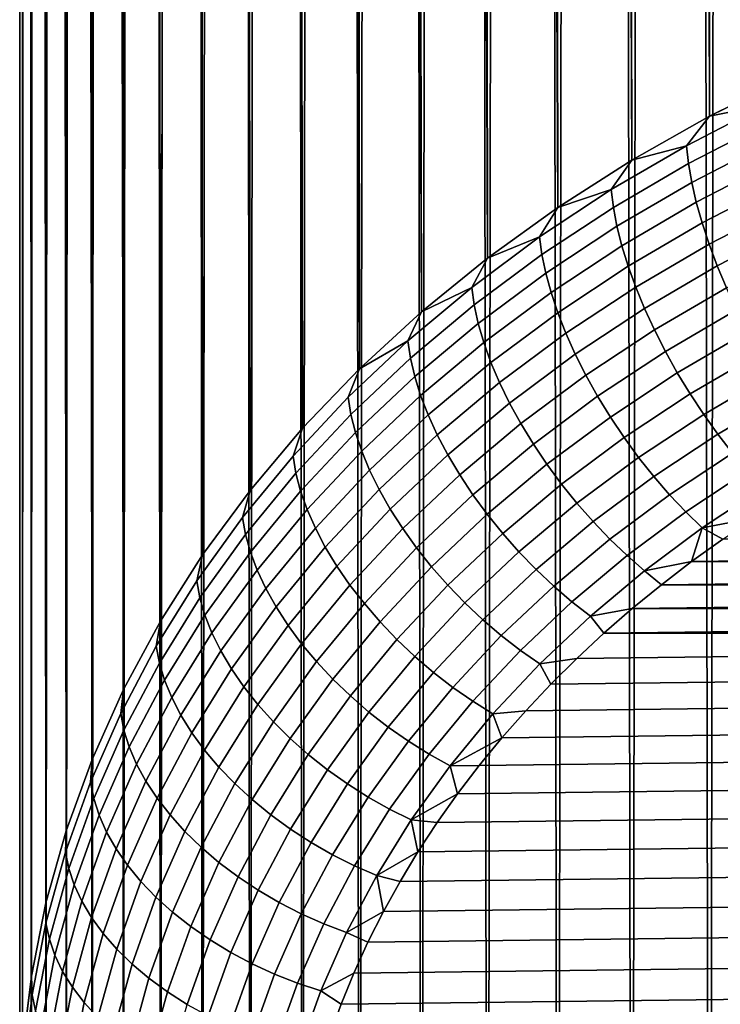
# Model space of a CAD drawing. Header units: metres. Extents: x -32 to 117, y -314 to 32.
# Tile 217 of 256: x 97.85 to 100.48, y -61.91 to -58.21. Entities that reach past the tile are written whole.
import ezdxf

# ---------------------------------------------------------------- set-up
doc = ezdxf.new("R2010")
doc.units = ezdxf.units.M
doc.layers.add('solid_24_501_064_XXX', color=7, linetype='CONTINUOUS')

msp = doc.modelspace()

# ---------------------------------------------------------------- linework, layer by layer
at = {"layer": 'solid_24_501_064_XXX'}
for points in [[(100.360794, -14.7026, 77.121025), (100.436676, -58.570904, 129.48407), (100.741035, -58.420155, 129.610565), (100.508995, -14.608727, 77.168442)], [(100.360794, -14.7026, 77.121025), (100.215622, -14.80012, 77.070969), (100.436676, -58.570904, 129.48407)], [(100.07354, -14.901438, 77.018486), (100.144753, -58.735451, 129.345993), (100.436676, -58.570904, 129.48407), (100.215622, -14.80012, 77.070969)], [(100.07354, -14.901438, 77.018486), (99.934731, -15.006351, 76.963539), (100.144753, -58.735451, 129.345993)], [(99.799423, -15.114545, 76.906021), (99.866333, -58.9132, 129.196854), (100.144753, -58.735451, 129.345993), (99.934731, -15.006351, 76.963539)], [(99.799423, -15.114545, 76.906021), (99.667809, -15.225764, 76.845871), (99.866333, -58.9132, 129.196854)], [(99.539917, -15.340163, 76.783333), (99.602432, -59.103504, 129.03717), (99.866333, -58.9132, 129.196854), (99.667809, -15.225764, 76.845871)], [(99.539917, -15.340163, 76.783333), (99.415932, -15.457495, 76.718369), (99.602432, -59.103504, 129.03717)], [(99.296028, -15.57741, 76.650887), (99.354012, -59.305668, 128.867523), (99.602432, -59.103504, 129.03717), (99.415932, -15.457495, 76.718369)], [(99.296028, -15.57741, 76.650887), (99.180374, -15.699651, 76.580872), (99.354012, -59.305668, 128.867523)], [(99.068993, -15.824347, 76.50856), (99.121979, -59.518951, 128.688568), (99.354012, -59.305668, 128.867523), (99.180374, -15.699651, 76.580872)], [(99.068993, -15.824347, 76.50856), (98.962006, -15.951232, 76.433929), (99.121979, -59.518951, 128.688568)], [(98.859573, -16.079967, 76.356911), (98.907181, -59.742577, 128.500916), (99.121979, -59.518951, 128.688568), (98.962006, -15.951232, 76.433929)], [(98.859573, -16.079967, 76.356911), (98.76178, -16.210321, 76.277519), (98.907181, -59.742577, 128.500916)], [(98.668663, -16.342371, 76.195992), (98.710396, -59.975731, 128.305283), (98.907181, -59.742577, 128.500916), (98.76178, -16.210321, 76.277519)], [(98.668663, -16.342371, 76.195992), (98.580307, -16.475863, 76.112305), (98.710396, -59.975731, 128.305283)], [(98.496796, -16.610498, 76.026421), (98.532349, -60.21756, 128.102356), (98.710396, -59.975731, 128.305283), (98.580307, -16.475863, 76.112305)], [(98.496796, -16.610498, 76.026421), (98.41819, -16.74608, 75.938385), (98.532349, -60.21756, 128.102356)], [(98.344528, -16.882626, 75.848412), (98.373688, -60.467186, 127.892899), (98.532349, -60.21756, 128.102356), (98.41819, -16.74608, 75.938385)], [(98.344528, -16.882626, 75.848412), (98.275841, -17.019917, 75.756493), (98.373688, -60.467186, 127.892899)], [(98.212173, -17.157724, 75.662605), (98.234993, -60.72369, 127.677666), (98.373688, -60.467186, 127.892899), (98.275841, -17.019917, 75.756493)], [(98.212173, -17.157724, 75.662605), (98.153549, -17.295885, 75.566803), (98.234993, -60.72369, 127.677666)], [(98.099991, -17.434357, 75.469292), (98.11676, -60.986145, 127.457443), (98.234993, -60.72369, 127.677666), (98.153549, -17.295885, 75.566803)], [(98.099991, -17.434357, 75.469292), (98.051521, -17.572971, 75.370064), (98.11676, -60.986145, 127.457443)], [(98.008141, -17.711559, 75.269119), (98.01944, -61.25359, 127.233032), (98.11676, -60.986145, 127.457443), (98.051521, -17.572971, 75.370064)], [(98.008141, -17.711559, 75.269119), (97.969864, -17.849993, 75.166527), (98.01944, -61.25359, 127.233032)], [(97.936707, -17.988184, 75.062454), (97.943375, -61.525047, 127.005249), (98.01944, -61.25359, 127.233032), (97.969864, -17.849993, 75.166527)], [(97.936707, -17.988184, 75.062454), (97.908669, -18.125988, 74.95694), (97.943375, -61.525047, 127.005249)], [(97.885742, -18.263258, 74.850044), (97.88884, -61.799526, 126.774933), (97.943375, -61.525047, 127.005249), (97.908669, -18.125988, 74.95694)], [(97.885742, -18.263258, 74.850044), (97.867935, -18.399868, 74.741844), (97.88884, -61.799526, 126.774933)], [(97.855232, -18.535717, 74.632462), (97.856041, -62.076027, 126.542923), (97.88884, -61.799526, 126.774933), (97.867935, -18.399868, 74.741844)], [(97.855232, -18.535717, 74.632462), (97.847626, -18.670694, 74.521996), (97.856041, -62.076027, 126.542923)], [(97.847626, -18.670694, 74.521996), (97.845093, -18.804682, 74.410545), (97.856041, -62.076027, 126.542923)], [(97.847626, -18.937704, 74.297951), (97.845093, -62.353542, 126.310059), (97.856041, -62.076027, 126.542923), (97.845093, -18.804682, 74.410545)], [(97.847626, -18.937704, 74.297951), (97.855232, -19.069927, 74.184212), (97.856041, -62.631058, 126.077194), (97.845093, -62.353542, 126.310059)], [(97.855232, -19.069927, 74.184212), (97.867935, -19.201239, 74.069412), (97.856041, -62.631058, 126.077194)], [(97.867935, -19.201239, 74.069412), (97.885742, -19.33152, 73.953667), (97.88884, -62.907558, 125.845184), (97.856041, -62.631058, 126.077194)], [(97.885742, -19.33152, 73.953667), (97.908669, -19.460636, 73.837036), (97.88884, -62.907558, 125.845184)], [(97.908669, -19.460636, 73.837036), (97.936714, -19.588482, 73.719643), (97.943375, -63.182037, 125.614868), (97.88884, -62.907558, 125.845184)], [(97.936714, -19.588482, 73.719643), (97.969872, -19.714983, 73.601608), (97.943375, -63.182037, 125.614868)], [(97.969872, -19.714983, 73.601608), (98.008156, -19.840067, 73.483086), (98.01944, -63.453495, 125.387085), (97.943375, -63.182037, 125.614868)], [(98.008156, -19.840067, 73.483086), (98.051544, -19.963554, 73.36412), (98.01944, -63.453495, 125.387085)], [(98.051544, -19.963554, 73.36412), (98.100021, -20.085356, 73.244827), (98.11676, -63.72094, 125.162674), (98.01944, -63.453495, 125.387085)], [(98.100021, -20.085356, 73.244827), (98.15358, -20.205444, 73.125381), (98.11676, -63.72094, 125.162674)], [(98.15358, -20.205444, 73.125381), (98.212212, -20.323788, 73.005943), (98.234993, -63.983395, 124.942451), (98.11676, -63.72094, 125.162674)], [(98.212212, -20.323788, 73.005943), (98.275894, -20.440193, 72.886528), (98.234993, -63.983395, 124.942451)], [(98.275894, -20.440193, 72.886528), (98.344589, -20.554562, 72.767273), (98.373688, -64.239899, 124.727219), (98.234993, -63.983395, 124.942451)], [(98.344589, -20.554562, 72.767273), (98.418259, -20.666883, 72.648422), (98.373688, -64.239899, 124.727219)], [(98.418259, -20.666883, 72.648422), (98.496872, -20.777128, 72.530174), (98.532349, -64.489525, 124.517754), (98.373688, -64.239899, 124.727219)], [(98.496872, -20.777128, 72.530174), (98.580391, -20.885088, 72.412498), (98.532349, -64.489525, 124.517754)], [(98.580391, -20.885088, 72.412498), (98.668755, -20.990685, 72.295563), (98.710396, -64.731354, 124.314835), (98.532349, -64.489525, 124.517754)], [(98.668755, -20.990685, 72.295563), (98.761879, -21.093906, 72.17968), (98.710396, -64.731354, 124.314835)], [(98.761879, -21.093906, 72.17968), (98.85968, -21.194723, 72.065086), (98.907181, -64.964508, 124.119194), (98.710396, -64.731354, 124.314835)], [(98.85968, -21.194723, 72.065086), (98.96212, -21.292925, 71.951683), (98.907181, -64.964508, 124.119194)], [(98.96212, -21.292925, 71.951683), (99.069107, -21.388453, 71.839691), (99.121979, -65.188133, 123.931549), (98.907181, -64.964508, 124.119194)], [(99.069107, -21.388453, 71.839691), (99.180496, -21.481312, 71.729446), (99.121979, -65.188133, 123.931549)], [(99.180496, -21.481312, 71.729446), (99.296158, -21.571487, 71.621216), (99.354012, -65.401421, 123.752586), (99.121979, -65.188133, 123.931549)], [(99.296158, -21.571487, 71.621216), (99.416061, -21.658766, 71.514847), (99.354012, -65.401421, 123.752586)], [(99.416061, -21.658766, 71.514847), (99.540054, -21.743116, 71.410583), (99.602432, -65.603584, 123.582954), (99.354012, -65.401421, 123.752586)], [(99.540054, -21.743116, 71.410583), (99.667946, -21.824568, 71.308784), (99.602432, -65.603584, 123.582954)], [(99.667946, -21.824568, 71.308784), (99.799568, -21.903111, 71.209702), (99.866333, -65.793884, 123.423271), (99.602432, -65.603584, 123.582954)], [(99.799568, -21.903111, 71.209702), (99.934875, -21.97854, 71.113144), (99.866333, -65.793884, 123.423271)], [(99.934875, -21.97854, 71.113144), (100.073685, -22.050865, 71.019371), (100.144753, -65.971634, 123.274117), (99.866333, -65.793884, 123.423271)], [(100.073685, -22.050865, 71.019371), (100.215775, -22.120138, 70.928711), (100.144753, -65.971634, 123.274117)], [(100.215775, -22.120138, 70.928711), (100.360947, -22.186365, 70.84137), (100.436676, -66.136185, 123.136047), (100.144753, -65.971634, 123.274117)], [(100.360947, -22.186365, 70.84137), (100.50914, -22.249359, 70.757164), (100.436676, -66.136185, 123.136047)], [(100.50914, -22.249359, 70.757164), (100.660164, -22.30916, 70.676315), (100.741035, -66.286926, 123.009552), (100.436676, -66.136185, 123.136047)], [(100.644432, -58.52903, 129.639648), (100.741035, -58.420155, 129.610565), (100.436676, -58.570904, 129.48407)], [(100.349701, -58.681099, 129.512054), (100.644432, -58.52903, 129.639648), (100.436676, -58.570904, 129.48407)], [(100.357147, -58.747913, 129.575531), (100.651253, -58.596169, 129.70285), (100.644432, -58.52903, 129.639648), (100.349701, -58.681099, 129.512054)], [(100.349701, -58.681099, 129.512054), (100.436676, -58.570904, 129.48407), (100.144753, -58.735451, 129.345993)], [(100.369499, -58.818947, 129.633408), (100.66256, -58.66774, 129.760284), (100.651253, -58.596169, 129.70285), (100.357147, -58.747913, 129.575531)], [(100.067253, -58.846279, 129.373444), (100.349701, -58.681099, 129.512054), (100.144753, -58.735451, 129.345993)], [(100.075302, -58.912739, 129.437225), (100.357147, -58.747913, 129.575531), (100.349701, -58.681099, 129.512054), (100.067253, -58.846279, 129.373444)], [(100.386642, -58.893597, 129.685196), (100.678253, -58.743134, 129.811462), (100.66256, -58.66774, 129.760284), (100.369499, -58.818947, 129.633408)], [(100.067253, -58.846279, 129.373444), (100.144753, -58.735451, 129.345993), (99.866333, -58.9132, 129.196854)], [(100.088646, -58.983192, 129.49559), (100.369499, -58.818947, 129.633408), (100.357147, -58.747913, 129.575531), (100.075302, -58.912739, 129.437225)], [(100.408424, -58.971218, 129.730469), (100.698204, -58.821701, 129.855927), (100.678253, -58.743134, 129.811462), (100.386642, -58.893597, 129.685196)], [(100.107178, -59.05703, 129.548065), (100.386642, -58.893597, 129.685196), (100.369499, -58.818947, 129.633408), (100.088646, -58.983192, 129.49559)], [(100.434677, -59.051147, 129.768814), (100.722237, -58.902775, 129.893311), (100.698204, -58.821701, 129.855927), (100.408424, -58.971218, 129.730469)], [(99.798073, -59.023983, 129.224335), (100.067253, -58.846279, 129.373444), (99.866333, -58.9132, 129.196854)], [(99.806694, -59.090069, 129.288422), (100.075302, -58.912739, 129.437225), (100.067253, -58.846279, 129.373444), (99.798073, -59.023983, 129.224335)], [(100.130722, -59.133621, 129.594193), (100.408424, -58.971218, 129.730469), (100.386642, -58.893597, 129.685196), (100.107178, -59.05703, 129.548065)], [(100.465164, -59.13271, 129.799927), (100.750153, -58.985661, 129.923309), (100.722237, -58.902775, 129.893311), (100.434677, -59.051147, 129.768814)], [(99.798073, -59.023983, 129.224335), (99.866333, -58.9132, 129.196854), (99.602432, -59.103504, 129.03717)], [(99.820992, -59.159889, 129.347321), (100.088646, -58.983192, 129.49559), (100.075302, -58.912739, 129.437225), (99.806694, -59.090069, 129.288422)], [(100.159096, -59.212311, 129.633591), (100.434677, -59.051147, 129.768814), (100.408424, -58.971218, 129.730469), (100.130722, -59.133621, 129.594193)], [(99.840843, -59.232857, 129.400528), (100.107178, -59.05703, 129.548065), (100.088646, -58.983192, 129.49559), (99.820992, -59.159889, 129.347321)], [(100.499619, -59.215199, 129.823517), (100.781708, -59.069653, 129.945648), (100.750153, -58.985661, 129.923309), (100.465164, -59.13271, 129.799927)], [(99.543106, -59.213593, 129.065231), (99.798073, -59.023983, 129.224335), (99.602432, -59.103504, 129.03717)], [(99.552277, -59.279274, 129.129669), (99.806694, -59.090069, 129.288422), (99.798073, -59.023983, 129.224335), (99.543106, -59.213593, 129.065231)], [(100.192039, -59.292431, 129.665894), (100.465164, -59.13271, 129.799927), (100.434677, -59.051147, 129.768814), (100.159096, -59.212311, 129.633591)], [(99.866066, -59.308338, 129.447586), (100.130722, -59.133621, 129.594193), (100.107178, -59.05703, 129.548065), (99.840843, -59.232857, 129.400528)], [(99.543106, -59.213593, 129.065231), (99.602432, -59.103504, 129.03717), (99.354012, -59.305668, 128.867523)], [(99.567474, -59.348427, 129.189117), (99.820992, -59.159889, 129.347321), (99.806694, -59.090069, 129.288422), (99.552277, -59.279274, 129.129669)], [(99.58857, -59.42046, 129.243103), (99.840843, -59.232857, 129.400528), (99.820992, -59.159889, 129.347321), (99.567474, -59.348427, 129.189117)], [(99.896461, -59.385696, 129.488098), (100.159096, -59.212311, 129.633591), (100.130722, -59.133621, 129.594193), (99.866066, -59.308338, 129.447586)], [(100.229286, -59.373291, 129.690857), (100.499619, -59.215199, 129.823517), (100.465164, -59.13271, 129.799927), (100.192039, -59.292431, 129.665894)], [(99.303253, -59.41444, 128.896698), (99.543106, -59.213593, 129.065231), (99.354012, -59.305668, 128.867523)], [(99.312935, -59.479691, 128.961487), (99.552277, -59.279274, 129.129669), (99.543106, -59.213593, 129.065231), (99.303253, -59.41444, 128.896698)], [(99.615387, -59.494762, 129.291153), (99.866066, -59.308338, 129.447586), (99.840843, -59.232857, 129.400528), (99.58857, -59.42046, 129.243103)], [(99.931755, -59.464268, 129.521713), (100.192039, -59.292431, 129.665894), (100.159096, -59.212311, 129.633591), (99.896461, -59.385696, 129.488098)], [(100.270508, -59.454205, 129.708252), (100.537766, -59.297913, 129.839386), (100.499619, -59.215199, 129.823517), (100.229286, -59.373291, 129.690857)], [(99.303253, -59.41444, 128.896698), (99.354012, -59.305668, 128.867523), (99.121979, -59.518951, 128.688568)], [(99.328979, -59.548134, 129.021545), (99.567474, -59.348427, 129.189117), (99.552277, -59.279274, 129.129669), (99.312935, -59.479691, 128.961487)], [(99.64769, -59.570698, 129.33287), (99.896461, -59.385696, 129.488098), (99.866066, -59.308338, 129.447586), (99.615387, -59.494762, 129.291153)], [(99.971649, -59.543377, 129.548141), (100.229286, -59.373291, 129.690857), (100.192039, -59.292431, 129.665894), (99.931755, -59.464268, 129.521713)], [(100.315361, -59.534477, 129.717926), (100.579254, -59.380146, 129.847427), (100.537766, -59.297913, 129.839386), (100.270508, -59.454205, 129.708252)], [(99.35125, -59.619186, 129.076355), (99.58857, -59.42046, 129.243103), (99.567474, -59.348427, 129.189117), (99.328979, -59.548134, 129.021545)], [(100.015816, -59.622349, 129.567154), (100.270508, -59.454205, 129.708252), (100.229286, -59.373291, 129.690857), (99.971649, -59.543377, 129.548141)], [(100.363449, -59.613422, 129.719803), (100.623756, -59.461197, 129.847534), (100.579254, -59.380146, 129.847427), (100.315361, -59.534477, 129.717926)], [(99.079353, -59.62582, 128.719345), (99.303253, -59.41444, 128.896698), (99.121979, -59.518951, 128.688568)], [(99.089516, -59.69062, 128.7845), (99.312935, -59.479691, 128.961487), (99.303253, -59.41444, 128.896698), (99.079353, -59.62582, 128.719345)], [(99.379562, -59.692234, 129.125458), (99.615387, -59.494762, 129.291153), (99.58857, -59.42046, 129.243103), (99.35125, -59.619186, 129.076355)], [(99.685211, -59.647614, 129.367859), (99.931755, -59.464268, 129.521713), (99.896461, -59.385696, 129.488098), (99.64769, -59.570698, 129.33287)], [(100.063858, -59.700512, 129.578598), (100.315361, -59.534477, 129.717926), (100.270508, -59.454205, 129.708252), (100.015816, -59.622349, 129.567154)], [(99.106346, -59.758316, 128.845184), (99.328979, -59.548134, 129.021545), (99.312935, -59.479691, 128.961487), (99.089516, -59.69062, 128.7845)], [(99.413673, -59.766663, 129.168427), (99.64769, -59.570698, 129.33287), (99.615387, -59.494762, 129.291153), (99.379562, -59.692234, 129.125458)], [(99.727623, -59.724854, 129.395859), (99.971649, -59.543377, 129.548141), (99.931755, -59.464268, 129.521713), (99.685211, -59.647614, 129.367859)], [(100.414368, -59.690369, 129.713867), (100.670868, -59.540367, 129.839737), (100.623756, -59.461197, 129.847534), (100.363449, -59.613422, 129.719803)], [(98.872192, -59.846989, 128.533752), (99.079353, -59.62582, 128.719345), (99.121979, -59.518951, 128.688568), (98.907181, -59.742577, 128.500916)], [(99.129723, -59.828331, 128.900864), (99.35125, -59.619186, 129.076355), (99.328979, -59.548134, 129.021545), (99.106346, -59.758316, 128.845184)], [(99.774567, -59.801758, 129.416611), (100.015816, -59.622349, 129.567154), (99.971649, -59.543377, 129.548141), (99.727623, -59.724854, 129.395859)], [(100.115372, -59.777195, 129.582382), (100.363449, -59.613422, 129.719803), (100.315361, -59.534477, 129.717926), (100.063858, -59.700512, 129.578598)], [(100.46769, -59.764652, 129.70018), (100.7202, -59.616982, 129.824081), (100.670868, -59.540367, 129.839737), (100.414368, -59.690369, 129.713867)], [(99.453278, -59.841824, 129.204895), (99.685211, -59.647614, 129.367859), (99.64769, -59.570698, 129.33287), (99.413673, -59.766663, 129.168427)], [(98.882797, -59.911316, 128.599319), (99.089516, -59.69062, 128.7845), (99.079353, -59.62582, 128.719345), (98.872192, -59.846989, 128.533752)], [(99.159424, -59.900063, 128.95108), (99.379562, -59.692234, 129.125458), (99.35125, -59.619186, 129.076355), (99.129723, -59.828331, 128.900864)], [(99.825638, -59.87767, 129.429947), (100.063858, -59.700512, 129.578598), (100.015816, -59.622349, 129.567154), (99.774567, -59.801758, 129.416611)], [(100.169922, -59.851746, 129.578461), (100.414368, -59.690369, 129.713867), (100.363449, -59.613422, 129.719803), (100.115372, -59.777195, 129.582382)], [(100.522949, -59.835644, 129.678833), (100.771324, -59.690388, 129.800705), (100.7202, -59.616982, 129.824081), (100.46769, -59.764652, 129.70018)], [(99.498055, -59.917084, 129.234558), (99.727623, -59.724854, 129.395859), (99.685211, -59.647614, 129.367859), (99.453278, -59.841824, 129.204895)], [(98.90036, -59.978233, 128.66066), (99.106346, -59.758316, 128.845184), (99.089516, -59.69062, 128.7845), (98.882797, -59.911316, 128.599319)], [(99.195213, -59.9729, 128.995377), (99.413673, -59.766663, 129.168427), (99.379562, -59.692234, 129.125458), (99.159424, -59.900063, 128.95108)], [(99.880402, -59.951939, 129.43576), (100.115372, -59.777195, 129.582382), (100.063858, -59.700512, 129.578598), (99.825638, -59.87767, 129.429947)], [(100.227043, -59.923523, 129.566864), (100.46769, -59.764652, 129.70018), (100.414368, -59.690369, 129.713867), (100.169922, -59.851746, 129.578461)], [(98.682503, -60.077168, 128.340607), (98.872192, -59.846989, 128.533752), (98.907181, -59.742577, 128.500916), (98.710396, -59.975731, 128.305283)], [(99.547615, -59.991798, 129.257156), (99.774567, -59.801758, 129.416611), (99.727623, -59.724854, 129.395859), (99.498055, -59.917084, 129.234558)], [(98.924751, -60.047161, 128.717239), (99.129723, -59.828331, 128.900864), (99.106346, -59.758316, 128.845184), (98.90036, -59.978233, 128.66066)], [(99.236778, -60.046223, 129.033386), (99.453278, -59.841824, 129.204895), (99.413673, -59.766663, 129.168427), (99.195213, -59.9729, 128.995377)], [(99.938385, -60.023933, 129.433975), (100.169922, -59.851746, 129.578461), (100.115372, -59.777195, 129.582382), (99.880402, -59.951939, 129.43576)], [(100.28624, -59.991913, 129.547699), (100.522949, -59.835644, 129.678833), (100.46769, -59.764652, 129.70018), (100.227043, -59.923523, 129.566864)], [(98.95575, -60.117516, 128.768616), (99.159424, -59.900063, 128.95108), (99.129723, -59.828331, 128.900864), (98.924751, -60.047161, 128.717239)], [(99.601532, -60.065327, 129.272491), (99.825638, -59.87767, 129.429947), (99.774567, -59.801758, 129.416611), (99.547615, -59.991798, 129.257156)], [(98.693504, -60.141006, 128.406586), (98.882797, -59.911316, 128.599319), (98.872192, -59.846989, 128.533752), (98.682503, -60.077168, 128.340607)], [(99.28376, -60.119396, 129.064804), (99.498055, -59.917084, 129.234558), (99.453278, -59.841824, 129.204895), (99.236778, -60.046223, 129.033386)], [(99.9991, -60.093033, 129.424622), (100.227043, -59.923523, 129.566864), (100.169922, -59.851746, 129.578461), (99.938385, -60.023933, 129.433975)], [(100.347008, -60.056332, 129.521133), (100.579674, -59.902733, 129.650024), (100.522949, -59.835644, 129.678833), (100.28624, -59.991913, 129.547699)], [(98.993088, -60.188694, 128.814301), (99.195213, -59.9729, 128.995377), (99.159424, -59.900063, 128.95108), (98.95575, -60.117516, 128.768616)], [(99.659355, -60.137039, 129.280441), (99.880402, -59.951939, 129.43576), (99.825638, -59.87767, 129.429947), (99.601532, -60.065327, 129.272491)], [(100.408829, -60.116234, 129.487381), (100.637383, -59.965347, 129.613998), (100.579674, -59.902733, 129.650024), (100.347008, -60.056332, 129.521133)], [(98.711746, -60.207111, 128.468597), (98.90036, -59.978233, 128.66066), (98.882797, -59.911316, 128.599319), (98.693504, -60.141006, 128.406586)], [(99.335762, -60.191803, 129.089325), (99.547615, -59.991798, 129.257156), (99.498055, -59.917084, 129.234558), (99.28376, -60.119396, 129.064804)], [(100.062027, -60.158649, 129.407791), (100.28624, -59.991913, 129.547699), (100.227043, -59.923523, 129.566864), (99.9991, -60.093033, 129.424622)], [(98.510941, -60.315556, 128.140579), (98.682503, -60.077168, 128.340607), (98.710396, -59.975731, 128.305283), (98.532349, -60.21756, 128.102356)], [(99.036461, -60.260086, 128.853943), (99.236778, -60.046223, 129.033386), (99.195213, -59.9729, 128.995377), (98.993088, -60.188694, 128.814301)], [(99.720573, -60.206326, 129.28093), (99.938385, -60.023933, 129.433975), (99.880402, -59.951939, 129.43576), (99.659355, -60.137039, 129.280441)], [(100.408829, -60.116234, 129.487381), (100.606377, -60.078247, 129.524658), (100.637383, -59.965347, 129.613998)], [(98.737061, -60.27491, 128.526138), (98.924751, -60.047161, 128.717239), (98.90036, -59.978233, 128.66066), (98.711746, -60.207111, 128.468597)], [(99.392342, -60.262821, 129.106766), (99.601532, -60.065327, 129.272491), (99.547615, -59.991798, 129.257156), (99.335762, -60.191803, 129.089325)], [(100.126625, -60.220222, 129.383621), (100.347008, -60.056332, 129.521133), (100.28624, -59.991913, 129.547699), (100.062027, -60.158649, 129.407791)], [(98.769241, -60.34383, 128.578705), (98.95575, -60.117516, 128.768616), (98.924751, -60.047161, 128.717239), (98.737061, -60.27491, 128.526138)], [(99.085487, -60.331081, 128.887177), (99.28376, -60.119396, 129.064804), (99.236778, -60.046223, 129.033386), (99.036461, -60.260086, 128.853943)], [(99.784676, -60.272591, 129.273956), (99.9991, -60.093033, 129.424622), (99.938385, -60.023933, 129.433975), (99.720573, -60.206326, 129.28093)], [(98.522308, -60.378883, 128.206985), (98.693504, -60.141006, 128.406586), (98.682503, -60.077168, 128.340607), (98.510941, -60.315556, 128.140579)], [(99.453011, -60.331844, 129.116974), (99.659355, -60.137039, 129.280441), (99.601532, -60.065327, 129.272491), (99.392342, -60.262821, 129.106766)], [(100.192345, -60.277225, 129.352295), (100.408829, -60.116234, 129.487381), (100.347008, -60.056332, 129.521133), (100.126625, -60.220222, 129.383621)], [(100.408829, -60.116234, 129.487381), (100.485939, -60.159294, 129.456665), (100.606377, -60.078247, 129.524658)], [(98.808006, -60.413277, 128.625854), (98.993088, -60.188694, 128.814301), (98.95575, -60.117516, 128.768616), (98.769241, -60.34383, 128.578705)], [(99.139748, -60.401073, 128.913727), (99.335762, -60.191803, 129.089325), (99.28376, -60.119396, 129.064804), (99.085487, -60.331081, 128.887177)], [(99.851105, -60.33527, 129.259598), (100.062027, -60.158649, 129.407791), (99.9991, -60.093033, 129.424622), (99.784676, -60.272591, 129.273956)], [(100.192345, -60.277225, 129.352295), (100.368805, -60.243343, 129.386139), (100.408829, -60.116234, 129.487381)], [(100.408829, -60.116234, 129.487381), (100.368805, -60.243343, 129.386139), (100.485939, -60.159294, 129.456665)], [(98.541153, -60.444145, 128.269699), (98.711746, -60.207111, 128.468597), (98.693504, -60.141006, 128.406586), (98.522308, -60.378883, 128.206985)], [(99.517242, -60.398281, 129.119858), (99.720573, -60.206326, 129.28093), (99.659355, -60.137039, 129.280441), (99.453011, -60.331844, 129.116974)], [(99.919304, -60.393829, 129.237946), (100.126625, -60.220222, 129.383621), (100.062027, -60.158649, 129.407791), (99.851105, -60.33527, 129.259598)], [(107.204262, -60.159306, 129.45665), (100.485939, -60.159294, 129.456665), (100.368805, -60.243343, 129.386139)], [(107.321396, -60.243355, 129.386124), (107.204262, -60.159306, 129.45665), (100.368805, -60.243343, 129.386139)], [(98.853035, -60.482662, 128.667175), (99.036461, -60.260086, 128.853943), (98.993088, -60.188694, 128.814301), (98.808006, -60.413277, 128.625854)], [(99.198784, -60.469467, 128.93338), (99.392342, -60.262821, 129.106766), (99.335762, -60.191803, 129.089325), (99.139748, -60.401073, 128.913727)], [(98.358124, -60.561306, 127.934372), (98.510941, -60.315556, 128.140579), (98.532349, -60.21756, 128.102356), (98.373688, -60.467186, 127.892899)], [(98.567314, -60.510777, 128.328232), (98.737061, -60.27491, 128.526138), (98.711746, -60.207111, 128.468597), (98.541153, -60.444145, 128.269699)], [(99.584503, -60.461563, 129.115387), (99.784676, -60.272591, 129.273956), (99.720573, -60.206326, 129.28093), (99.517242, -60.398281, 129.119858)], [(99.988686, -60.447762, 129.209198), (100.192345, -60.277225, 129.352295), (100.126625, -60.220222, 129.383621), (99.919304, -60.393829, 129.237946)], [(98.903931, -60.551388, 128.702316), (99.085487, -60.331081, 128.887177), (99.036461, -60.260086, 128.853943), (98.853035, -60.482662, 128.667175)], [(99.262093, -60.535671, 128.945938), (99.453011, -60.331844, 129.116974), (99.392342, -60.262821, 129.106766), (99.198784, -60.469467, 128.93338)], [(99.654213, -60.521152, 129.103622), (99.851105, -60.33527, 129.259598), (99.784676, -60.272591, 129.273956), (99.584503, -60.461563, 129.115387)], [(100.192345, -60.277225, 129.352295), (100.255341, -60.330139, 129.313309), (100.368805, -60.243343, 129.386139)], [(107.321396, -60.243355, 129.386124), (100.368805, -60.243343, 129.386139), (100.255341, -60.330139, 129.313309)], [(107.43486, -60.330151, 129.313293), (107.321396, -60.243355, 129.386124), (100.255341, -60.330139, 129.313309)], [(98.600563, -60.578209, 128.382034), (98.769241, -60.34383, 128.578705), (98.737061, -60.27491, 128.526138), (98.567314, -60.510777, 128.328232)], [(100.192345, -60.277225, 129.352295), (99.988686, -60.447762, 129.209198), (100.14579, -60.419518, 129.238312), (100.255341, -60.330139, 129.313309)], [(98.369812, -60.624115, 128.001205), (98.522308, -60.378883, 128.206985), (98.510941, -60.315556, 128.140579), (98.358124, -60.561306, 127.934372)], [(98.640617, -60.645866, 128.430695), (98.808006, -60.413277, 128.625854), (98.769241, -60.34383, 128.578705), (98.600563, -60.578209, 128.382034)], [(98.960266, -60.61887, 128.730972), (99.139748, -60.401073, 128.913727), (99.085487, -60.331081, 128.887177), (98.903931, -60.551388, 128.702316)], [(99.329117, -60.599129, 128.951324), (99.517242, -60.398281, 129.119858), (99.453011, -60.331844, 129.116974), (99.262093, -60.535671, 128.945938)], [(99.725777, -60.576534, 129.084641), (99.919304, -60.393829, 129.237946), (99.851105, -60.33527, 129.259598), (99.654213, -60.521152, 129.103622)], [(107.43486, -60.330151, 129.313293), (100.255341, -60.330139, 129.313309), (100.14579, -60.419518, 129.238312)], [(107.544411, -60.419529, 129.238297), (107.43486, -60.330151, 129.313293), (100.14579, -60.419518, 129.238312)], [(98.389198, -60.688507, 128.064667), (98.541153, -60.444145, 128.269699), (98.522308, -60.378883, 128.206985), (98.369812, -60.624115, 128.001205)], [(98.687141, -60.713173, 128.473755), (98.853035, -60.482662, 128.667175), (98.808006, -60.413277, 128.625854), (98.640617, -60.645866, 128.430695)], [(99.021553, -60.684532, 128.752914), (99.198784, -60.469467, 128.93338), (99.139748, -60.401073, 128.913727), (98.960266, -60.61887, 128.730972)], [(99.399307, -60.65929, 128.949478), (99.584503, -60.461563, 129.115387), (99.517242, -60.398281, 129.119858), (99.329117, -60.599129, 128.951324)], [(99.798576, -60.627243, 129.058594), (99.988686, -60.447762, 129.209198), (99.919304, -60.393829, 129.237946), (99.725777, -60.576534, 129.084641)], [(99.988686, -60.447762, 129.209198), (100.039818, -60.511742, 129.160919), (100.14579, -60.419518, 129.238312)], [(107.544411, -60.419529, 129.238297), (100.14579, -60.419518, 129.238312), (100.039818, -60.511742, 129.160919)], [(107.650375, -60.511753, 129.160904), (107.544411, -60.419529, 129.238297), (100.039818, -60.511742, 129.160919)], [(98.416107, -60.753933, 128.124191), (98.567314, -60.510777, 128.328232), (98.541153, -60.444145, 128.269699), (98.389198, -60.688507, 128.064667)], [(99.988686, -60.447762, 129.209198), (99.798576, -60.627243, 129.058594), (99.937653, -60.606606, 129.081314), (100.039818, -60.511742, 129.160919)], [(98.224571, -60.81356, 127.722702), (98.358124, -60.561306, 127.934372), (98.373688, -60.467186, 127.892899), (98.234993, -60.72369, 127.677666)], [(98.739731, -60.779549, 128.510864), (98.903931, -60.551388, 128.702316), (98.853035, -60.482662, 128.667175), (98.687141, -60.713173, 128.473755)], [(99.087273, -60.747807, 128.767944), (99.262093, -60.535671, 128.945938), (99.198784, -60.469467, 128.93338), (99.021553, -60.684532, 128.752914)], [(99.472046, -60.715641, 128.940414), (99.654213, -60.521152, 129.103622), (99.584503, -60.461563, 129.115387), (99.399307, -60.65929, 128.949478)], [(98.45031, -60.819832, 128.179291), (98.600563, -60.578209, 128.382034), (98.567314, -60.510777, 128.328232), (98.416107, -60.753933, 128.124191)], [(99.546715, -60.767704, 128.924225), (99.725777, -60.576534, 129.084641), (99.654213, -60.521152, 129.103622), (99.472046, -60.715641, 128.940414)], [(107.650375, -60.511753, 129.160904), (99.937653, -60.606606, 129.081314), (99.8396, -60.703819, 128.999741), (107.752541, -60.606617, 129.081314)], [(107.650375, -60.511753, 129.160904), (100.039818, -60.511742, 129.160919), (99.937653, -60.606606, 129.081314)], [(98.236549, -60.875832, 127.789993), (98.369812, -60.624115, 128.001205), (98.358124, -60.561306, 127.934372), (98.224571, -60.81356, 127.722702)], [(98.797935, -60.844429, 128.541718), (98.960266, -60.61887, 128.730972), (98.903931, -60.551388, 128.702316), (98.739731, -60.779549, 128.510864)], [(99.15686, -60.808159, 128.775925), (99.329117, -60.599129, 128.951324), (99.262093, -60.535671, 128.945938), (99.087273, -60.747807, 128.767944)], [(98.491516, -60.885647, 128.229492), (98.640617, -60.645866, 128.430695), (98.600563, -60.578209, 128.382034), (98.45031, -60.819832, 128.179291)], [(99.229721, -60.865074, 128.77681), (99.399307, -60.65929, 128.949478), (99.329117, -60.599129, 128.951324), (99.15686, -60.808159, 128.775925)], [(99.622681, -60.815033, 128.901031), (99.798576, -60.627243, 129.058594), (99.725777, -60.576534, 129.084641), (99.546715, -60.767704, 128.924225)], [(98.256409, -60.939331, 127.854195), (98.389198, -60.688507, 128.064667), (98.369812, -60.624115, 128.001205), (98.236549, -60.875832, 127.789993)], [(98.861259, -60.907261, 128.566025), (99.021553, -60.684532, 128.752914), (98.960266, -60.61887, 128.730972), (98.797935, -60.844429, 128.541718)], [(99.798576, -60.627243, 129.058594), (99.622681, -60.815033, 128.901031), (99.74585, -60.80323, 128.916336), (99.8396, -60.703819, 128.999741)], [(107.752541, -60.606617, 129.081314), (99.8396, -60.703819, 128.999741), (99.74585, -60.80323, 128.916336), (107.850594, -60.703827, 128.999741)], [(99.798576, -60.627243, 129.058594), (99.8396, -60.703819, 128.999741), (99.937653, -60.606606, 129.081314)], [(98.539368, -60.950806, 128.274353), (98.687141, -60.713173, 128.473755), (98.640617, -60.645866, 128.430695), (98.491516, -60.885647, 128.229492)], [(99.305229, -60.918056, 128.770569), (99.472046, -60.715641, 128.940414), (99.399307, -60.65929, 128.949478), (99.229721, -60.865074, 128.77681)], [(98.283966, -61.003521, 127.914764), (98.416107, -60.753933, 128.124191), (98.389198, -60.688507, 128.064667), (98.256409, -60.939331, 127.854195)], [(98.59346, -61.014763, 128.313507), (98.739731, -60.779549, 128.510864), (98.687141, -60.713173, 128.473755), (98.539368, -60.950806, 128.274353)], [(98.929161, -60.967503, 128.583603), (99.087273, -60.747807, 128.767944), (99.021553, -60.684532, 128.752914), (98.861259, -60.907261, 128.566025)], [(99.382751, -60.966663, 128.757278), (99.546715, -60.767704, 128.924225), (99.472046, -60.715641, 128.940414), (99.305229, -60.918056, 128.770569)], [(107.850594, -60.703827, 128.999741), (99.74585, -60.80323, 128.916336), (99.656113, -60.905125, 128.830826), (107.944344, -60.803242, 128.916321)], [(98.110764, -61.071434, 127.506325), (98.224571, -60.81356, 127.722702), (98.234993, -60.72369, 127.677666), (98.11676, -60.986145, 127.457443)], [(99.00106, -61.024643, 128.594284), (99.15686, -60.808159, 128.775925), (99.087273, -60.747807, 128.767944), (98.929161, -60.967503, 128.583603)], [(98.319, -61.067852, 127.971184), (98.45031, -60.819832, 128.179291), (98.416107, -60.753933, 128.124191), (98.283966, -61.003521, 127.914764)], [(98.653336, -61.076962, 128.346588), (98.797935, -60.844429, 128.541718), (98.739731, -60.779549, 128.510864), (98.59346, -61.014763, 128.313507)], [(99.461617, -61.010475, 128.73703), (99.622681, -60.815033, 128.901031), (99.546715, -60.767704, 128.924225), (99.382751, -60.966663, 128.757278)], [(98.122986, -61.133156, 127.574074), (98.236549, -60.875832, 127.789993), (98.224571, -60.81356, 127.722702), (98.110764, -61.071434, 127.506325)], [(98.361214, -61.131767, 128.022964), (98.491516, -60.885647, 128.229492), (98.45031, -60.819832, 128.179291), (98.319, -61.067852, 127.971184)], [(99.076347, -61.07819, 128.597977), (99.229721, -60.865074, 128.77681), (99.15686, -60.808159, 128.775925), (99.00106, -61.024643, 128.594284)], [(99.461617, -61.010475, 128.73703), (99.656113, -60.905125, 128.830826), (99.622681, -60.815033, 128.901031)], [(107.944344, -60.803242, 128.916321), (99.656113, -60.905125, 128.830826), (99.57061, -61.009251, 128.743454), (108.034073, -60.905136, 128.830826)], [(99.622681, -60.815033, 128.901031), (99.656113, -60.905125, 128.830826), (99.74585, -60.80323, 128.916336)], [(98.718475, -61.136871, 128.373352), (98.861259, -60.907261, 128.566025), (98.797935, -60.844429, 128.541718), (98.653336, -61.076962, 128.346588)], [(98.143242, -61.195744, 127.639038), (98.256409, -60.939331, 127.854195), (98.236549, -60.875832, 127.789993), (98.122986, -61.133156, 127.574074)], [(98.410233, -61.194733, 128.069672), (98.539368, -60.950806, 128.274353), (98.491516, -60.885647, 128.229492), (98.361214, -61.131767, 128.022964)], [(99.154366, -61.127689, 128.594681), (99.305229, -60.918056, 128.770569), (99.229721, -60.865074, 128.77681), (99.076347, -61.07819, 128.597977)], [(98.788322, -61.193985, 128.393555), (98.929161, -60.967503, 128.583603), (98.861259, -60.907261, 128.566025), (98.718475, -61.136871, 128.373352)], [(99.234467, -61.172714, 128.584381), (99.382751, -60.966663, 128.757278), (99.305229, -60.918056, 128.770569), (99.154366, -61.127689, 128.594681)], [(99.461617, -61.010475, 128.73703), (99.57061, -61.009251, 128.743454), (99.656113, -60.905125, 128.830826)], [(108.034073, -60.905136, 128.830826), (99.57061, -61.009251, 128.743454), (99.489601, -61.11528, 128.654495), (108.119583, -61.009258, 128.743454)], [(98.171364, -61.258671, 127.700668), (98.283966, -61.003521, 127.914764), (98.256409, -60.939331, 127.854195), (98.143242, -61.195744, 127.639038)], [(98.465637, -61.256199, 128.110916), (98.59346, -61.014763, 128.313507), (98.539368, -60.950806, 128.274353), (98.410233, -61.194733, 128.069672)], [(98.862282, -61.247814, 128.407013), (99.00106, -61.024643, 128.594284), (98.929161, -60.967503, 128.583603), (98.788322, -61.193985, 128.393555)], [(99.315948, -61.212887, 128.567184), (99.461617, -61.010475, 128.73703), (99.382751, -60.966663, 128.757278), (99.234467, -61.172714, 128.584381)], [(98.017097, -61.334019, 127.285988), (98.110764, -61.071434, 127.506325), (98.11676, -60.986145, 127.457443), (98.01944, -61.25359, 127.233032)], [(98.207108, -61.321392, 127.758438), (98.319, -61.067852, 127.971184), (98.283966, -61.003521, 127.914764), (98.171364, -61.258671, 127.700668)], [(99.315948, -61.212887, 128.567184), (99.489601, -61.11528, 128.654495), (99.461617, -61.010475, 128.73703)], [(108.119583, -61.009258, 128.743454), (99.489601, -61.11528, 128.654495), (99.4132, -61.223099, 128.564026), (108.200592, -61.115288, 128.65448)], [(99.461617, -61.010475, 128.73703), (99.489601, -61.11528, 128.654495), (99.57061, -61.009251, 128.743454)], [(98.52697, -61.315643, 128.146317), (98.653336, -61.076962, 128.346588), (98.59346, -61.014763, 128.313507), (98.465637, -61.256199, 128.110916)], [(98.93972, -61.297894, 128.413635), (99.076347, -61.07819, 128.597977), (99.00106, -61.024643, 128.594284), (98.862282, -61.247814, 128.407013)], [(98.029518, -61.39518, 127.354202), (98.122986, -61.133156, 127.574074), (98.110764, -61.071434, 127.506325), (98.017097, -61.334019, 127.285988)], [(98.250168, -61.383373, 127.811852), (98.361214, -61.131767, 128.022964), (98.319, -61.067852, 127.971184), (98.207108, -61.321392, 127.758438)], [(98.593697, -61.372562, 128.175583), (98.718475, -61.136871, 128.373352), (98.653336, -61.076962, 128.346588), (98.52697, -61.315643, 128.146317)], [(99.019981, -61.343796, 128.41333), (99.154366, -61.127689, 128.594681), (99.076347, -61.07819, 128.597977), (98.93972, -61.297894, 128.413635)], [(99.315948, -61.212887, 128.567184), (99.4132, -61.223099, 128.564026), (99.489601, -61.11528, 128.654495)], [(108.200592, -61.115288, 128.65448), (99.4132, -61.223099, 128.564026), (99.341202, -61.332993, 128.471802), (108.276985, -61.223106, 128.564011)], [(98.05011, -61.456844, 127.419952), (98.143242, -61.195744, 127.639038), (98.122986, -61.133156, 127.574074), (98.029518, -61.39518, 127.354202)], [(98.300179, -61.444084, 127.860443), (98.410233, -61.194733, 128.069672), (98.361214, -61.131767, 128.022964), (98.250168, -61.383373, 127.811852)], [(98.665245, -61.426464, 128.198486), (98.788322, -61.193985, 128.393555), (98.718475, -61.136871, 128.373352), (98.593697, -61.372562, 128.175583)], [(99.102371, -61.385136, 128.406143), (99.234467, -61.172714, 128.584381), (99.154366, -61.127689, 128.594681), (99.019981, -61.343796, 128.41333)], [(98.07869, -61.518478, 127.482666), (98.171364, -61.258671, 127.700668), (98.143242, -61.195744, 127.639038), (98.05011, -61.456844, 127.419952)], [(98.356712, -61.50301, 127.903809), (98.465637, -61.256199, 128.110916), (98.410233, -61.194733, 128.069672), (98.300179, -61.444084, 127.860443)], [(98.741005, -61.476891, 128.214798), (98.862282, -61.247814, 128.407013), (98.788322, -61.193985, 128.393555), (98.665245, -61.426464, 128.198486)], [(99.186188, -61.421551, 128.39209), (99.315948, -61.212887, 128.567184), (99.234467, -61.172714, 128.584381), (99.102371, -61.385136, 128.406143)], [(99.186188, -61.421551, 128.39209), (99.341202, -61.332993, 128.471802), (99.315948, -61.212887, 128.567184)], [(108.276985, -61.223106, 128.564011), (99.341202, -61.332993, 128.471802), (99.273781, -61.44466, 128.378113), (108.348984, -61.333, 128.471802)], [(99.315948, -61.212887, 128.567184), (99.341202, -61.332993, 128.471802), (99.4132, -61.223099, 128.564026)], [(97.943909, -61.600395, 127.062469), (98.017097, -61.334019, 127.285988), (98.01944, -61.25359, 127.233032), (97.943375, -61.525047, 127.005249)], [(98.115021, -61.579563, 127.541801), (98.207108, -61.321392, 127.758438), (98.171364, -61.258671, 127.700668), (98.07869, -61.518478, 127.482666)], [(98.419289, -61.559643, 127.941574), (98.52697, -61.315643, 128.146317), (98.465637, -61.256199, 128.110916), (98.356712, -61.50301, 127.903809)], [(98.820328, -61.523411, 128.224396), (98.93972, -61.297894, 128.413635), (98.862282, -61.247814, 128.407013), (98.741005, -61.476891, 128.214798)], [(98.902542, -61.565624, 128.227203), (99.019981, -61.343796, 128.41333), (98.93972, -61.297894, 128.413635), (98.820328, -61.523411, 128.224396)], [(97.956482, -61.660988, 127.131165), (98.029518, -61.39518, 127.354202), (98.017097, -61.334019, 127.285988), (97.943909, -61.600395, 127.062469)], [(98.158783, -61.639576, 127.59687), (98.250168, -61.383373, 127.811852), (98.207108, -61.321392, 127.758438), (98.115021, -61.579563, 127.541801)], [(98.487358, -61.613499, 127.973419), (98.593697, -61.372562, 128.175583), (98.52697, -61.315643, 128.146317), (98.419289, -61.559643, 127.941574)], [(98.986938, -61.603172, 128.223175), (99.102371, -61.385136, 128.406143), (99.019981, -61.343796, 128.41333), (98.902542, -61.565624, 128.227203)], [(99.186188, -61.421551, 128.39209), (99.273781, -61.44466, 128.378113), (99.341202, -61.332993, 128.471802)], [(108.348984, -61.333, 128.471802), (99.273781, -61.44466, 128.378113), (99.211151, -61.557762, 128.283203), (108.416405, -61.444668, 128.378098)], [(98.560356, -61.66412, 127.999069), (98.665245, -61.426464, 128.198486), (98.593697, -61.372562, 128.175583), (98.487358, -61.613499, 127.973419)], [(97.977333, -61.72171, 127.197701), (98.05011, -61.456844, 127.419952), (98.029518, -61.39518, 127.354202), (97.956482, -61.660988, 127.131165)], [(98.20961, -61.697998, 127.647385), (98.300179, -61.444084, 127.860443), (98.250168, -61.383373, 127.811852), (98.158783, -61.639576, 127.59687)], [(99.072792, -61.635738, 128.212372), (99.186188, -61.421551, 128.39209), (99.102371, -61.385136, 128.406143), (98.986938, -61.603172, 128.223175)], [(98.267067, -61.754333, 127.692924), (98.356712, -61.50301, 127.903809), (98.300179, -61.444084, 127.860443), (98.20961, -61.697998, 127.647385)], [(98.63765, -61.711071, 128.018295), (98.741005, -61.476891, 128.214798), (98.665245, -61.426464, 128.198486), (98.560356, -61.66412, 127.999069)], [(99.072792, -61.635738, 128.212372), (99.211151, -61.557762, 128.283203), (99.186188, -61.421551, 128.39209)], [(108.416405, -61.444668, 128.378098), (99.211151, -61.557762, 128.283203), (99.153381, -61.672222, 128.187164), (108.479034, -61.55777, 128.283203)], [(99.186188, -61.421551, 128.39209), (99.211151, -61.557762, 128.283203), (99.273781, -61.44466, 128.378113)], [(98.006271, -61.78204, 127.261513), (98.07869, -61.518478, 127.482666), (98.05011, -61.456844, 127.419952), (97.977333, -61.72171, 127.197701)], [(98.718582, -61.753948, 128.03096), (98.820328, -61.523411, 128.224396), (98.741005, -61.476891, 128.214798), (98.63765, -61.711071, 128.018295)], [(97.891441, -61.869621, 126.836563), (97.943909, -61.600395, 127.062469), (97.943375, -61.525047, 127.005249), (97.88884, -61.799526, 126.774933)], [(98.043053, -61.841465, 127.322044), (98.115021, -61.579563, 127.541801), (98.07869, -61.518478, 127.482666), (98.006271, -61.78204, 127.261513)], [(98.330658, -61.808102, 127.733093), (98.419289, -61.559643, 127.941574), (98.356712, -61.50301, 127.903809), (98.267067, -61.754333, 127.692924)], [(98.80246, -61.792393, 128.036926), (98.902542, -61.565624, 128.227203), (98.820328, -61.523411, 128.224396), (98.718582, -61.753948, 128.03096)], [(98.399849, -61.858841, 127.767555), (98.487358, -61.613499, 127.973419), (98.419289, -61.559643, 127.941574), (98.330658, -61.808102, 127.733093)], [(98.888565, -61.826069, 128.036148), (98.986938, -61.603172, 128.223175), (98.902542, -61.565624, 128.227203), (98.80246, -61.792393, 128.036926)], [(99.072792, -61.635738, 128.212372), (99.153381, -61.672222, 128.187164), (99.211151, -61.557762, 128.283203)], [(108.479034, -61.55777, 128.283203), (99.153381, -61.672222, 128.187164), (99.100311, -61.788311, 128.089752), (108.536804, -61.67223, 128.187149)], [(97.904129, -61.929642, 126.905739), (97.956482, -61.660988, 127.131165), (97.943909, -61.600395, 127.062469), (97.891441, -61.869621, 126.836563)], [(98.087372, -61.899475, 127.378792), (98.158783, -61.639576, 127.59687), (98.115021, -61.579563, 127.541801), (98.043053, -61.841465, 127.322044)], [(98.976158, -61.854694, 128.028641), (99.072792, -61.635738, 128.212372), (98.986938, -61.603172, 128.223175), (98.888565, -61.826069, 128.036148)], [(98.138832, -61.955574, 127.431252), (98.20961, -61.697998, 127.647385), (98.158783, -61.639576, 127.59687), (98.087372, -61.899475, 127.378792)], [(98.474037, -61.906116, 127.796005), (98.560356, -61.66412, 127.999069), (98.487358, -61.613499, 127.973419), (98.399849, -61.858841, 127.767555)], [(99.072792, -61.635738, 128.212372), (98.976158, -61.854694, 128.028641), (99.100311, -61.788311, 128.089752), (99.153381, -61.672222, 128.187164)], [(97.925163, -61.98941, 126.973076), (97.977333, -61.72171, 127.197701), (97.956482, -61.660988, 127.131165), (97.904129, -61.929642, 126.905739)], [(98.552597, -61.949528, 127.818207), (98.63765, -61.711071, 128.018295), (98.560356, -61.66412, 127.999069), (98.474037, -61.906116, 127.796005)], [(108.536804, -61.67223, 128.187149), (99.100311, -61.788311, 128.089752), (99.052094, -61.905693, 127.991257), (108.589874, -61.788315, 128.089752)], [(98.197014, -62.009281, 127.478996), (98.267067, -61.754333, 127.692924), (98.20961, -61.697998, 127.647385), (98.138832, -61.955574, 127.431252)], [(98.63485, -61.988701, 127.833977), (98.718582, -61.753948, 128.03096), (98.63765, -61.711071, 128.018295), (98.552597, -61.949528, 127.818207)], [(97.954361, -62.048424, 127.037987), (98.006271, -61.78204, 127.261513), (97.977333, -61.72171, 127.197701), (97.925163, -61.98941, 126.973076)], [(97.99147, -62.106167, 127.09993), (98.043053, -61.841465, 127.322044), (98.006271, -61.78204, 127.261513), (97.954361, -62.048424, 127.037987)], [(98.261406, -62.060143, 127.521606), (98.330658, -61.808102, 127.733093), (98.267067, -61.754333, 127.692924), (98.197014, -62.009281, 127.478996)], [(98.720093, -62.023304, 127.843163), (98.80246, -61.792393, 128.036926), (98.718582, -61.753948, 128.03096), (98.63485, -61.988701, 127.833977)], [(98.976158, -61.854694, 128.028641), (99.052094, -61.905693, 127.991257), (99.100311, -61.788311, 128.089752)], [(108.589874, -61.788315, 128.089752), (99.052094, -61.905693, 127.991257), (99.008881, -62.024006, 127.891983), (108.638084, -61.905697, 127.991249)], [(97.859886, -62.140759, 126.609055), (97.891441, -61.869621, 126.836563), (97.88884, -61.799526, 126.774933), (97.856041, -62.076027, 126.542923)], [(98.331459, -62.107719, 127.558716), (98.399849, -61.858841, 127.767555), (98.330658, -61.808102, 127.733093), (98.261406, -62.060143, 127.521606)], [(98.807602, -62.05304, 127.845703), (98.888565, -61.826069, 128.036148), (98.80246, -61.792393, 128.036926), (98.720093, -62.023304, 127.843163)], [(98.036179, -62.162155, 127.158371), (98.087372, -61.899475, 127.378792), (98.043053, -61.841465, 127.322044), (97.99147, -62.106167, 127.09993)], [(98.406578, -62.151608, 127.590019), (98.474037, -61.906116, 127.796005), (98.399849, -61.858841, 127.767555), (98.331459, -62.107719, 127.558716)], [(98.896629, -62.077648, 127.84156), (98.976158, -61.854694, 128.028641), (98.888565, -61.826069, 128.036148), (98.807602, -62.05304, 127.845703)], [(98.976158, -61.854694, 128.028641), (98.896629, -62.077648, 127.84156), (99.008881, -62.024006, 127.891983), (99.052094, -61.905693, 127.991257)], [(97.872643, -62.200199, 126.678711), (97.904129, -61.929642, 126.905739), (97.891441, -61.869621, 126.836563), (97.859886, -62.140759, 126.609055)], [(98.088104, -62.215908, 127.212807), (98.138832, -61.955574, 127.431252), (98.087372, -61.899475, 127.378792), (98.036179, -62.162155, 127.158371)]]:
    msp.add_3dface(points, dxfattribs=at)

doc.saveas('drawing.dxf')
